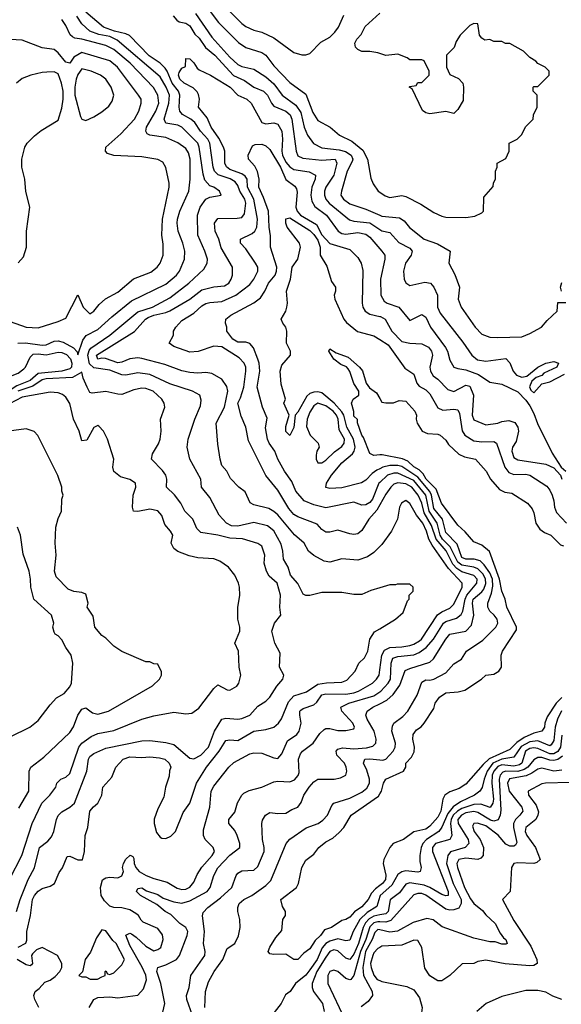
# Model space of a CAD drawing. Header units: inches. Extents: x 2348341 to 2479810, y 460419 to 613669.
# Tile 45 of 256: x 2398198 to 2400907, y 481665 to 486587. Entities that reach past the tile are written whole.
import ezdxf

# ---------------------------------------------------------------- set-up
doc = ezdxf.new("R2010")
doc.units = ezdxf.units.IN
doc.header["$MEASUREMENT"] = 0
doc.layers.add('C3498', color=7, linetype='Continuous')
doc.layers.add('C4408', color=7, linetype='Continuous')

msp = doc.modelspace()

# ---------------------------------------------------------------- linework, layer by layer
at = {"layer": 'C3498', "color": 2}
for points, elevation in [([(2399105.5, 486690), (2399193.3, 486573.3), (2399293.3, 486473.3), (2399330, 486447.7), (2399410, 486423), (2399430, 486410.7), (2399470, 486357.3), (2399550, 486273.4), (2399630, 486214.8), (2399663.8, 486123.8), (2399690, 486082.8), (2399751.3, 486050), (2399798, 486010), (2399859.5, 485979.5), (2399915.3, 485935.3), (2399937.3, 485890), (2399955.3, 485795.3), (2399967.1, 485767.1), (2399990.9, 485730.9), (2400000, 485724.9)], 110), ([(2400000, 483747.6), (2399954.6, 483734.6), (2399910, 483714), (2399870, 483714), (2399810, 483724), (2399710, 483724), (2399650, 483709.3), (2399629.4, 483709.4), (2399616, 483716), (2399589.5, 483769.5), (2399553.2, 483810), (2399542, 483850), (2399517.2, 483890), (2399515.1, 483930), (2399505.9, 483965.9), (2399470, 484032.7), (2399438, 484058), (2399370, 484074), (2399290, 484055.1), (2399258, 484058), (2399233.2, 484070), (2399196, 484110), (2399150, 484199), (2399108, 484250), (2399104, 484290), (2399049, 484390), (2399035.3, 484450), (2399041.2, 484490), (2399054, 484530), (2399074, 484590), (2399103.2, 484656.8), (2399105.6, 484685.6), (2399099, 484710), (2399062, 484730), (2398950, 484767.6), (2398850, 484813.3), (2398790, 484821.6), (2398730, 484809.6), (2398710, 484811.2), (2398650, 484835.4), (2398570, 484847.1), (2398547.2, 484867.2), (2398538.4, 484910), (2398546, 484934), (2398554.7, 484945.3), (2398649.6, 485010), (2398790, 485126.7), (2398862.7, 485150), (2398950, 485197), (2399044.5, 485270), (2399119.1, 485340.9), (2399136, 485370), (2399137, 485390), (2399125.1, 485430), (2399089.6, 485510), (2399087, 485610), (2399100.9, 485650), (2399130, 485690.6), (2399150, 485700.7), (2399206, 485710), (2399198, 485730), (2399168.7, 485750), (2399150, 485757), (2399124.4, 485784.4), (2399115.6, 485815.6), (2399096.9, 485950), (2399089.6, 485970), (2399009.7, 486049.7), (2398990, 486059.7), (2398929.3, 486070), (2398921.6, 486090), (2398944.8, 486170), (2398946.9, 486210), (2398930.9, 486250), (2398901.8, 486301.8), (2398685.8, 486485.8), (2398650, 486503.1), (2398593.9, 486513.9), (2398549.4, 486530), (2398510, 486567), (2398484.2, 486604.2)], 106), ([(2400000, 483954), (2399970, 483924), (2399938.5, 483901.5), (2399890, 483885.2), (2399810, 483891.8), (2399750, 483875.1), (2399721.2, 483881.2), (2399670, 483909.2), (2399642.7, 483930), (2399621.2, 483970), (2399572.9, 484012.9), (2399490, 484112), (2399470, 484129.6), (2399444.4, 484144.4), (2399370, 484162), (2399351.8, 484171.8), (2399326.6, 484226.6), (2399295.3, 484250), (2399253.6, 484293.6), (2399235.3, 484330), (2399210, 484358), (2399200.9, 484390), (2399190, 484466), (2399181.6, 484570), (2399223.6, 484650), (2399239.3, 484730), (2399234.5, 484754.5), (2399209, 484790), (2399158.9, 484818.9), (2399130, 484824.5), (2399090, 484820.7), (2399050, 484822.9), (2399010, 484832), (2398923.9, 484863.9), (2398810, 484893.6), (2398790, 484896.2), (2398750, 484891.8), (2398710, 484874.5), (2398690, 484871.6), (2398627.1, 484892.9), (2398610, 484896), (2398589.4, 484890), (2398582.9, 484910), (2398771.9, 485028.1), (2398828, 485090), (2398841.3, 485098.7), (2398870, 485111.1), (2398930, 485123.7), (2398950, 485132), (2399050, 485190.4), (2399110, 485237), (2399170, 485252.4), (2399222.7, 485257.3), (2399243.7, 485270), (2399256.9, 485290), (2399262.9, 485310), (2399262, 485350), (2399206.5, 485446.5), (2399194, 485490), (2399176.2, 485530), (2399172.3, 485570), (2399190, 485594), (2399285.6, 485594.4), (2399310, 485599.1), (2399322.7, 485617.3), (2399329.7, 485670), (2399324, 485690), (2399299.8, 485730), (2399290, 485758), (2399276.3, 485776.3), (2399251.5, 485791.5), (2399191.9, 485811.9), (2399173.3, 485830), (2399165.4, 485850), (2399149.7, 485970), (2399138.9, 485990), (2399102.4, 486030), (2399073.8, 486073.8), (2399054.5, 486090), (2399013.3, 486113.3), (2398998.7, 486130), (2398995.8, 486150), (2398999.7, 486210), (2398992.4, 486230), (2398961.2, 486270), (2398936.4, 486330), (2398925.3, 486345.3), (2398900.5, 486370), (2398846.1, 486406.1), (2398747.6, 486507.6), (2398730, 486517.4), (2398673.2, 486530), (2398617.6, 486550), (2398530, 486624.7)], 102), ([(2398966.1, 486606.1), (2398984.4, 486584.4), (2398996.7, 486576.7), (2399030, 486570.5), (2399050, 486557.3), (2399074.7, 486514.7), (2399095.3, 486495.3), (2399128.1, 486448.1), (2399174, 486410), (2399268.5, 486308.5), (2399323.4, 486283.4), (2399370.3, 486250.3), (2399417.3, 486230), (2399438.4, 486210), (2399457.1, 486170), (2399470, 486155.5), (2399530, 486130.3), (2399551.2, 486111.2), (2399559.5, 486090), (2399580.5, 485930), (2399590, 485907.3), (2399614.4, 485894.4), (2399710, 485884.9), (2399776, 485890), (2399784.9, 485870), (2399770.3, 485810), (2399730.4, 485750), (2399722.4, 485730), (2399723.1, 485710), (2399730.4, 485690), (2399746.4, 485670), (2399847.6, 485587.6), (2399870, 485580.3), (2399950, 485571.8), (2400000, 485539)], 102), ([(2399078.4, 486618.4), (2399159.9, 486499.9), (2399250, 486399.3), (2399290, 486363.8), (2399310, 486353), (2399370, 486339.3), (2399430, 486302.4), (2399470, 486266), (2399510.5, 486210), (2399579.5, 486159.5), (2399604.2, 486124.2), (2399622, 486050), (2399637.6, 486010), (2399667.6, 485967.6), (2399710, 485947.2), (2399796.5, 485936.5), (2399828.3, 485928.3), (2399856.5, 485910), (2399864.2, 485890), (2399861.2, 485878.8), (2399837, 485830), (2399808, 485730), (2399805.5, 485710), (2399817.3, 485690), (2399850, 485666.7), (2399930, 485640.4), (2400000, 485609.7)], 106), ([(2399247.7, 486630), (2399310, 486567.7), (2399330, 486553.4), (2399370, 486535.5), (2399410, 486524.9), (2399470, 486496.3), (2399570, 486422.8), (2399610, 486411), (2399630, 486411.3), (2399650, 486418), (2399704.5, 486475.5), (2399750, 486500.7), (2399775.3, 486524.7), (2399792.7, 486550), (2399819, 486610)], 114), ([(2400000, 486418.7), (2399990, 486422), (2399950, 486428.7), (2399910, 486428), (2399890, 486438), (2399878, 486450), (2399875.3, 486470), (2399884, 486490), (2399906, 486514), (2399927.2, 486552.8), (2400000, 486620.2)], 110), ([(2398189.4, 484970.6), (2398227.8, 484972.2), (2398310, 484960.9), (2398330, 484962.6), (2398370, 484980.3), (2398390, 484982.8), (2398415.2, 484975.2), (2398466.7, 484946.7), (2398486.6, 484926.6), (2398490, 484912), (2398514.2, 484985.8), (2398531.2, 485008.8), (2398590, 485038.4), (2398658.8, 485101.2), (2398758.2, 485181.8), (2398930, 485265.5), (2398982, 485310), (2398998, 485330), (2399022.7, 485390), (2399023.7, 485430), (2399014.5, 485470), (2398991.8, 485530), (2398986, 485570), (2398987.8, 485590), (2398999.6, 485630), (2399043.7, 485730), (2399051.8, 485790), (2399051.2, 485890), (2399042, 485922), (2399030, 485942.7), (2398990, 485972), (2398930, 485998.7), (2398849.6, 486009.6), (2398836, 486016), (2398829.4, 486029.4), (2398832, 486050), (2398878.9, 486130), (2398893.7, 486170), (2398889.7, 486210), (2398868.3, 486248.3), (2398750.7, 486370.7), (2398670, 486438), (2398630, 486458), (2398510, 486489.7), (2398474.9, 486494.9), (2398461.7, 486501.7), (2398451.6, 486511.6), (2398430, 486558), (2398410, 486588)], 110), ([(2398150, 485079.3), (2398230, 485050.8), (2398290, 485046.8), (2398390, 485078.8), (2398430, 485094.8), (2398490, 485212), (2398516.3, 485150), (2398550, 485117.3), (2398570, 485130.8), (2398595.6, 485164.4), (2398627.5, 485192.5), (2398690, 485224.9), (2398768.1, 485291.9), (2398854.5, 485325.5), (2398885.2, 485350), (2398901.2, 485370), (2398916, 485410), (2398915.5, 485464.5), (2398909.3, 485510), (2398912, 485590), (2398946, 485750), (2398946, 485770), (2398930, 485848), (2398914.8, 485874.8), (2398890, 485889), (2398810, 485901.2), (2398669.1, 485909.1), (2398638, 485918), (2398628, 485930), (2398628.7, 485950), (2398703.9, 486016.1), (2398772.3, 486090), (2398795.1, 486130), (2398806, 486170), (2398805.2, 486190), (2398792.7, 486210), (2398687.3, 486350), (2398650, 486381.6), (2398510, 486422.9), (2398470, 486399.5), (2398450, 486369.2), (2398430, 486375.1), (2398390, 486422), (2398370, 486438), (2398310, 486446), (2398210, 486485.2), (2398150, 486489)], 114), ([(2400000, 484162.6), (2399984.7, 484135.3), (2399945.5, 484090), (2399910, 484033.2), (2399890, 484017.2), (2399870, 484014), (2399850, 484017.2), (2399790, 484036), (2399750, 484026), (2399730, 484026), (2399710, 484039), (2399685.6, 484065.6), (2399590, 484101.6), (2399570, 484114), (2399544.1, 484144.1), (2399490, 484235.3), (2399430, 484308.7), (2399342.9, 484482.9), (2399329.3, 484550), (2399306, 484606), (2399289.7, 484669.6), (2399303.3, 484696.7), (2399319.7, 484750), (2399329.6, 484830), (2399329.6, 484850), (2399321.6, 484870), (2399296.3, 484896.3), (2399210, 484951.3), (2399170, 484955.6), (2399091.9, 484928.1), (2399050, 484925.6), (2398970, 484954), (2398946, 484970), (2398968, 485010), (2398968, 485030), (2398979, 485050), (2399010, 485084), (2399070, 485120.5), (2399110, 485156.4), (2399130, 485168.4), (2399150, 485174.4), (2399210, 485179.3), (2399279.3, 485210), (2399350, 485264), (2399370, 485290.8), (2399389.5, 485330), (2399389.4, 485350), (2399378, 485370), (2399330, 485441.2), (2399302, 485470), (2399302, 485490), (2399361.7, 485518.3), (2399374.5, 485530), (2399384.2, 485550), (2399388.2, 485590), (2399369.8, 485690), (2399337.6, 485750), (2399335.4, 485790), (2399325.5, 485805.5), (2399310, 485816.4), (2399250, 485839.1), (2399232.3, 485852.2), (2399225.1, 485870), (2399224.7, 485930), (2399218, 485950), (2399195.1, 485995), (2399156.2, 486050), (2399136.6, 486096.6), (2399093.2, 486150), (2399097.2, 486190), (2399093.2, 486213.2), (2399086, 486226), (2399066.3, 486246.3), (2399021.2, 486270), (2398999.5, 486290), (2398992.7, 486310), (2398996, 486324), (2399010, 486344.7), (2399027.3, 486352.7), (2399030, 486394), (2399050, 486392), (2399070, 486372), (2399085.4, 486345.4), (2399096.9, 486336.9), (2399152, 486310), (2399230, 486263), (2399250.6, 486250), (2399290, 486210.6), (2399334, 486190), (2399355.5, 486170), (2399410, 486073.4), (2399430, 486066.4), (2399470, 486072.2), (2399490, 486064.9), (2399510.3, 486030), (2399513.1, 485990), (2399508.9, 485930), (2399512.7, 485910), (2399530, 485875.8), (2399550, 485852), (2399570, 485838), (2399646.1, 485826.1), (2399677.3, 485810), (2399676.4, 485790), (2399660.3, 485750), (2399654, 485710), (2399659.9, 485679.9), (2399674.3, 485654.3), (2399733, 485610), (2399790.7, 485530), (2399810, 485518.4), (2399830, 485515.3), (2399890, 485523.7), (2399930, 485515.8), (2399950, 485500.5), (2400000, 485442.4)], 98), ([(2398190, 485372), (2398218, 485402), (2398233.2, 485450), (2398232.7, 485530), (2398249, 485650), (2398229.3, 485729.3), (2398224, 485790), (2398209.3, 485849.3), (2398209, 485890), (2398224, 485950), (2398235.3, 485970), (2398272.5, 486007.5), (2398306.3, 486033.7), (2398390, 486084.7), (2398410, 486144.7), (2398415.4, 486190), (2398415.4, 486230), (2398408, 486270), (2398390, 486316), (2398370, 486326), (2398334.4, 486325.6), (2398310, 486324), (2398254, 486310), (2398210, 486294), (2398182, 486270)], 118), ([(2400000, 484274.4), (2399995.3, 484270), (2399962.6, 484190), (2399950, 484173.6), (2399930, 484162.4), (2399910, 484160.7), (2399870, 484176.2), (2399730, 484147.3), (2399670, 484161.6), (2399622, 484182), (2399579.6, 484230), (2399559.2, 484279.2), (2399522.9, 484330), (2399489.5, 484390), (2399475.1, 484430), (2399446, 484470), (2399438, 484490), (2399427.8, 484547.8), (2399435.9, 484595.9), (2399413.6, 484650), (2399385.6, 484750), (2399399.6, 484830), (2399396.2, 484870), (2399389.6, 484890), (2399367.8, 484947.8), (2399350, 484969.3), (2399330, 484975.1), (2399290, 484975.1), (2399263.7, 484990), (2399235.3, 485030), (2399235.3, 485050), (2399228, 485070), (2399228.7, 485090), (2399255.3, 485110), (2399370, 485172.7), (2399402.6, 485197.4), (2399425.1, 485230), (2399442.9, 485270), (2399476.2, 485310), (2399483.6, 485330), (2399485.1, 485350), (2399452.7, 485450), (2399453.6, 485506.4), (2399446.6, 485550), (2399443, 485630), (2399418.5, 485698.5), (2399394, 485750), (2399396.3, 485790), (2399388.2, 485828.2), (2399375.3, 485855.3), (2399342.7, 485890), (2399342, 485910), (2399362.7, 485957.3), (2399376.2, 485963.8), (2399410, 485964.4), (2399430, 485956.3), (2399450, 485939.1), (2399502.4, 485850), (2399529, 485789), (2399574.6, 485754.6), (2399582.5, 485742.5), (2399585.5, 485725.5), (2399580.3, 485650), (2399585.7, 485630), (2399602.4, 485610), (2399682.9, 485562.9), (2399710, 485512.2), (2399750, 485468), (2399850, 485439.1), (2399890, 485398), (2399906, 485370), (2399914, 485334), (2399910.6, 485170), (2399914, 485150), (2399926.8, 485130), (2399950, 485115.5), (2400000, 485103.8)], 94), ([(2400000, 484342.5), (2399985.3, 484334.7), (2399961.6, 484318.4), (2399930, 484285.2), (2399908.2, 484271.8), (2399810, 484247.3), (2399750, 484243.7), (2399729.4, 484249.4), (2399732.7, 484270), (2399758.7, 484310), (2399810, 484372.4), (2399862.4, 484417.6), (2399871.1, 484430), (2399875.6, 484450), (2399868, 484490), (2399834.6, 484550), (2399819.1, 484610), (2399810, 484626.9), (2399771.1, 484671.1), (2399710, 484721.5), (2399690, 484726.2), (2399670, 484724.7), (2399650, 484718), (2399634.5, 484705.5), (2399590, 484626), (2399576.3, 484610), (2399570, 484548.7), (2399550, 484508.7), (2399530, 484528), (2399530, 484554), (2399546, 484610), (2399519, 484670), (2399528.7, 484690), (2399505.8, 484765.8), (2399500.9, 484830), (2399510, 484861), (2399552.7, 484910), (2399552.7, 484930), (2399533.2, 484970), (2399535.3, 485030), (2399529, 485050), (2399514, 485070), (2399506, 485090), (2399529.1, 485130.9), (2399534, 485150), (2399537.2, 485170), (2399532.7, 485230), (2399552.7, 485290), (2399562, 485350), (2399589.2, 485390), (2399602.7, 485450), (2399597.2, 485470), (2399537, 485550), (2399529.7, 485569.6), (2399530, 485592), (2399550, 485597.1), (2399650, 485532.9), (2399670, 485514), (2399690, 485484.4), (2399701.7, 485450), (2399701.6, 485410), (2399734.4, 485354.4), (2399758.8, 485278.8), (2399778, 485250), (2399778, 485230), (2399771, 485210), (2399774.8, 485190), (2399819.1, 485090), (2399833.5, 485073.5), (2399888.5, 485028.5), (2399970, 485007.7), (2400000, 484988.7)], 90), ([(2400000, 484411.3), (2399969.3, 484409.3), (2399950, 484418), (2399918.3, 484498.3), (2399909.4, 484510.6), (2399888.4, 484571.6), (2399888.4, 484588.4), (2399870, 484606), (2399869.3, 484629.3), (2399858, 484670), (2399866, 484690), (2399895.3, 484710), (2399894, 484730), (2399869.4, 484769.4), (2399850, 484828), (2399841.5, 484841.5), (2399832.3, 484852.3), (2399804.1, 484864.1), (2399769.2, 484890), (2399745.2, 484930), (2399750, 484942), (2399782, 484922), (2399841.1, 484901.1), (2399898.8, 484850), (2399912.5, 484832.5), (2399930.8, 484770), (2399947.3, 484747.3), (2399982.8, 484722.8), (2400000, 484693.2)], 86), ([(2398181.7, 482130), (2398200.4, 482190), (2398240.5, 482290), (2398272.8, 482347.2), (2398298, 482450), (2398339.3, 482480.7), (2398357.3, 482502.7), (2398369.6, 482530), (2398382.4, 482590), (2398391.3, 482608.7), (2398410, 482627.3), (2398449.5, 482650.5), (2398472.7, 482670), (2398533.6, 482830), (2398542, 482890), (2398550, 482904.9), (2398570, 482918.7), (2398630, 482946), (2398810, 482982.4), (2398850, 482983.8), (2398930, 482974.8), (2398970, 482964), (2399050, 482896.3), (2399070, 482893), (2399103.7, 482910), (2399142.9, 482950), (2399173, 483030), (2399210, 483090.6), (2399230, 483096.3), (2399290, 483090.7), (2399310, 483094), (2399350, 483110.7), (2399390, 483156), (2399430, 483181), (2399450, 483201), (2399484.8, 483255.2), (2399514, 483290), (2399519, 483310), (2399497.2, 483350), (2399500.4, 483420.4), (2399475.3, 483470), (2399459, 483530), (2399473.2, 483570), (2399504, 483610), (2399499.3, 483650), (2399502.7, 483710), (2399486, 483770), (2399446, 483806), (2399432.3, 483830), (2399421.2, 483870), (2399424, 483910), (2399410, 483955.3), (2399389.1, 483969.1), (2399313, 483993), (2399250, 483994.7), (2399190, 484011.3), (2399103.6, 484023.6), (2399083.6, 484043.6), (2399065.2, 484090), (2399024, 484130), (2399005.1, 484170), (2398972, 484212), (2398933.2, 484250), (2398935.1, 484290), (2398929.3, 484310), (2398913.4, 484333.4), (2398857.2, 484390), (2398862.5, 484417.5), (2398893.4, 484466.6), (2398900.9, 484490), (2398906, 484530), (2398902.7, 484590), (2398924, 484650), (2398921.2, 484670), (2398909.2, 484690), (2398865.2, 484730), (2398830, 484744.5), (2398810, 484745.1), (2398770, 484736.2), (2398710, 484714.5), (2398690, 484715.1), (2398630, 484729.4), (2398560.9, 484720.9), (2398550, 484724), (2398535.1, 484750), (2398515.9, 484795.9), (2398510, 484826), (2398461.7, 484798.3), (2398330, 484791.6), (2398310, 484786.2), (2398263.9, 484756.1), (2398189.6, 484730.4)], 110), ([(2398147, 482290), (2398209.4, 482410), (2398261.2, 482570), (2398309.3, 482670), (2398349.5, 482710.5), (2398379, 482750), (2398384, 482770), (2398404, 482790), (2398430, 482800.7), (2398450, 482818.8), (2398494.5, 482950), (2398510, 482970.8), (2398555.8, 483004.2), (2398590, 483018.4), (2398670, 483034), (2398810, 483090.5), (2398870, 483107.7), (2398970, 483124.9), (2399030, 483117.3), (2399058.6, 483121.4), (2399094.8, 483145.2), (2399170, 483244.7), (2399190, 483262), (2399236.9, 483236.9), (2399250, 483236), (2399284.7, 483255.3), (2399295.3, 483270), (2399304, 483310), (2399296, 483350), (2399293.2, 483430), (2399274, 483470), (2399299.3, 483530), (2399299.3, 483550), (2399289, 483590), (2399289.1, 483649.1), (2399299, 483710), (2399297.2, 483750), (2399293.2, 483770), (2399274, 483810), (2399242, 483850), (2399200.2, 483880.2), (2399170, 483892.7), (2399090, 483898), (2399046.8, 483906.8), (2398990, 483929.2), (2398970, 483944), (2398955.3, 483970), (2398964, 484010), (2398953.2, 484030), (2398923.7, 484063.7), (2398910, 484108.7), (2398890, 484132.7), (2398850, 484140.9), (2398790, 484129), (2398768, 484130), (2398762, 484150), (2398765.2, 484210), (2398779, 484250), (2398778, 484270), (2398749.1, 484289.1), (2398702, 484302), (2398669.1, 484329.1), (2398664, 484350), (2398668.7, 484390), (2398638, 484490), (2398618, 484530), (2398594.6, 484554.6), (2398590, 484558), (2398570, 484548), (2398534.4, 484485.6), (2398510, 484482), (2398495.1, 484530), (2398467.3, 484590), (2398450, 484669), (2398430, 484701.2), (2398413.1, 484713.1), (2398390, 484722), (2398350, 484725.1), (2398210, 484700.5), (2398116.4, 484650)], 114), ([(2398194.5, 482645.5), (2398243.7, 482730), (2398245.2, 482830), (2398254, 482850), (2398318.9, 482901.1), (2398450, 483024), (2398468.3, 483051.7), (2398489.8, 483110.2), (2398510, 483141), (2398530, 483146.8), (2398562.8, 483122.8), (2398590, 483116.3), (2398642, 483130), (2398863.1, 483256.9), (2398898, 483290), (2398908, 483310), (2398907.3, 483327.3), (2398890, 483366), (2398870, 483368), (2398850, 483378), (2398830, 483378), (2398710, 483428.7), (2398670, 483455.3), (2398630, 483495.3), (2398610, 483508.7), (2398574, 483550), (2398565.2, 483605.2), (2398535.3, 483650), (2398541.2, 483670), (2398530, 483715.3), (2398510, 483724), (2398470, 483728.7), (2398440.2, 483740.2), (2398381.5, 483801.5), (2398373.2, 483830), (2398380.9, 483910), (2398376, 483970), (2398379, 484050), (2398390, 484094), (2398408, 484130), (2398408.7, 484190), (2398415.3, 484210), (2398408.7, 484230), (2398408.7, 484250), (2398388.9, 484308.9), (2398288.9, 484508.9), (2398270, 484528), (2398230, 484542), (2398144.7, 484530)], 118), ([(2398150, 483002), (2398248.9, 483051.1), (2398290, 483084.7), (2398350, 483162), (2398383.1, 483196.9), (2398420.4, 483219.6), (2398450, 483252), (2398457.2, 483270), (2398464, 483370), (2398455.3, 483410), (2398429.1, 483449.1), (2398410, 483488), (2398390, 483508), (2398375.3, 483515.3), (2398370, 483526), (2398364, 483550), (2398369, 483571), (2398357.2, 483610), (2398268.7, 483690), (2398254, 483750), (2398253.2, 483790), (2398245.2, 483830), (2398215.5, 483915.5), (2398202, 484010), (2398188, 484050)], 122), ([(2398190, 481950.8), (2398229, 481971), (2398234, 481986), (2398234, 482030), (2398253.2, 482110), (2398262.9, 482190), (2398272.7, 482210), (2398290, 482230.7), (2398310, 482244), (2398350, 482256), (2398373.2, 482270), (2398395.5, 482324.5), (2398412, 482348), (2398436.4, 482403.6), (2398450, 482406), (2398490, 482387.7), (2398511.8, 482388.2), (2398522, 482430), (2398526, 482510), (2398538.4, 482550), (2398549.6, 482630.4), (2398566.8, 482653.2), (2398589.3, 482670.7), (2398609, 482710), (2398614, 482750), (2398658.6, 482801.4), (2398679, 482850), (2398715.3, 482890), (2398750, 482902), (2398810, 482899.1), (2398850, 482903), (2398897.3, 482897.3), (2398924.7, 482890), (2398946.8, 482870), (2398954, 482850), (2398947.7, 482832.3), (2398946.4, 482806.4), (2398928.4, 482751.6), (2398919, 482701), (2398890, 482642), (2398871.1, 482591.1), (2398870.8, 482570), (2398883.4, 482523.4), (2398901.4, 482501.4), (2398910, 482496), (2398930, 482494.8), (2398954, 482506), (2398977.2, 482530), (2399015.5, 482624.5), (2399049.4, 482670), (2399082, 482770), (2399133.3, 482850), (2399196.9, 482930), (2399230, 482984), (2399250, 482988), (2399290, 482984.4), (2399370, 483030.4), (2399430, 483039.1), (2399470, 483050.8), (2399492.7, 483070), (2399507.6, 483092.4), (2399542.8, 483177.2), (2399570, 483206.7), (2399632.6, 483227.4), (2399690, 483266), (2399732.4, 483272.4), (2399810, 483275.5), (2399834.2, 483285.8), (2399877.2, 483330), (2399894, 483370), (2399922.5, 483397.5), (2399939.3, 483430), (2399949.2, 483490), (2399973.2, 483526.8), (2400000, 483543)], 106), ([(2398545.2, 481650), (2398569.3, 481690), (2398590, 481699.5), (2398650, 481702), (2398690, 481698.4), (2398789.4, 481710.6), (2398817.6, 481742.4), (2398832.9, 481787.1), (2398829.4, 481810.6), (2398811.6, 481851.6), (2398750, 481959.3), (2398730, 482011.3), (2398750, 482020.7), (2398758, 482018), (2398781.6, 482001.6), (2398830, 481955.5), (2398870, 481933.4), (2398890, 481938.8), (2398904, 481950), (2398916, 481990), (2398911.9, 482011.9), (2398890, 482044), (2398816.5, 482076.5), (2398806, 482086), (2398793.2, 482110), (2398780.1, 482120.1), (2398750, 482137), (2398710, 482147), (2398670, 482149), (2398650, 482156), (2398622.9, 482182.9), (2398606.6, 482210), (2398602.6, 482250), (2398612.5, 482287.5), (2398630, 482298), (2398650, 482301), (2398690, 482297.3), (2398710, 482306.8), (2398717.2, 482330), (2398713.2, 482350), (2398717.2, 482370), (2398730, 482391), (2398751, 482411), (2398764.7, 482404.7), (2398770, 482394), (2398770.7, 482370), (2398778.8, 482350), (2398796, 482330), (2398831, 482310), (2398870, 482293.4), (2398936.7, 482276.7), (2398986.6, 482246.6), (2399010, 482239.1), (2399030, 482240.5), (2399050, 482250.8), (2399070, 482276), (2399086.3, 482313.7), (2399109.7, 482350.4), (2399161.2, 482410), (2399172.7, 482430), (2399166, 482450), (2399126.6, 482490), (2399118.4, 482510), (2399117.5, 482537.5), (2399149.6, 482650.4), (2399156, 482730), (2399170, 482756), (2399244, 482850), (2399270, 482874.8), (2399350, 482917.3), (2399370, 482922.8), (2399410, 482920.7), (2399470, 482897.3), (2399490, 482894.8), (2399510, 482918), (2399537.6, 482982.4), (2399585.4, 483014.6), (2399597, 483030), (2399605.6, 483070), (2399599.5, 483110), (2399599.3, 483130), (2399604.2, 483135.8), (2399616.2, 483143.8), (2399670, 483161.6), (2399684.8, 483175.3), (2399710, 483212.4), (2399730, 483218), (2399830, 483215.3), (2399870, 483222.8), (2399892.3, 483230), (2399962.7, 483270), (2399983.7, 483290), (2399996.2, 483310), (2400000, 483337.9)], 102), ([(2398914, 481626), (2398923.6, 481670), (2398903.6, 481770), (2398885.1, 481830), (2398889.2, 481850), (2398930, 481862.4), (2398982, 481890), (2398998.4, 481910), (2399036.2, 482010), (2399039.5, 482030), (2399029.3, 482050), (2398999.3, 482070), (2398954.2, 482114.2), (2398926, 482130), (2398884.7, 482164.7), (2398802.7, 482210), (2398782.7, 482230), (2398790, 482244.7), (2398810, 482247.3), (2398833.4, 482233.4), (2398890, 482214), (2398916.5, 482196.5), (2398970, 482177), (2399010, 482170.3), (2399050, 482182.3), (2399135.6, 482230), (2399151.6, 482250), (2399169.6, 482310), (2399190, 482348), (2399250, 482410.6), (2399299, 482450), (2399299.3, 482470), (2399286, 482510), (2399273.8, 482533.8), (2399245.2, 482570), (2399244, 482590), (2399273.8, 482626.2), (2399287.3, 482672.7), (2399309, 482710), (2399318.9, 482721.1), (2399345.4, 482734.6), (2399410, 482751), (2399470, 482777.3), (2399490, 482780.5), (2399550, 482777.1), (2399572.4, 482787.6), (2399591.1, 482808.9), (2399595.8, 482824.2), (2399593.6, 482890), (2399603, 482917), (2399613.2, 482930), (2399666, 482970), (2399700.1, 483019.9), (2399720.5, 483039.5), (2399730, 483044.9), (2399750, 483044.9), (2399790, 483034), (2399830, 483034), (2399870, 483042), (2399873.2, 483050), (2399865.2, 483070), (2399809, 483130), (2399804, 483150), (2399844, 483170), (2399970, 483208), (2400000, 483227)], 98), ([(2399062, 481610), (2399034.5, 481690), (2399032.7, 481710), (2399046.6, 481750), (2399055.1, 481810), (2399123.7, 481910), (2399126, 481930), (2399118, 481970), (2399122.9, 482030), (2399112.7, 482107.3), (2399116, 482124), (2399139, 482150), (2399202.3, 482197.7), (2399259.3, 482250), (2399281.2, 482310), (2399290, 482321), (2399310, 482333), (2399370, 482336.3), (2399390, 482354.8), (2399422, 482430), (2399422, 482450), (2399412.3, 482490), (2399409.2, 482570), (2399413.6, 482586.4), (2399428.7, 482610), (2399450, 482624.7), (2399490, 482618.8), (2399530, 482621), (2399560.2, 482639.8), (2399590, 482651.3), (2399606.3, 482673.7), (2399619.3, 482710), (2399646.6, 482750), (2399670, 482777.3), (2399690, 482790.8), (2399770.7, 482790.7), (2399802.5, 482797.5), (2399829.4, 482810.6), (2399835.1, 482830), (2399832, 482850), (2399822.7, 482870), (2399785.2, 482910), (2399781.2, 482930), (2399790, 482941), (2399812.5, 482947.5), (2399870, 482942.3), (2399933.3, 482946.7), (2399964.8, 482955.2), (2399979.3, 482970), (2399980.9, 482990), (2399971.8, 483030), (2399936.2, 483090), (2399929.5, 483110), (2399937.2, 483130), (2399964, 483150), (2400000, 483167.8)], 94), ([(2399124.7, 481650), (2399127.6, 481730), (2399142.3, 481777.7), (2399171.8, 481830), (2399215.1, 481890), (2399236.5, 481943.5), (2399275.3, 481970), (2399292.5, 482007.5), (2399301.2, 482050), (2399299, 482090), (2399289.2, 482130), (2399289.3, 482150), (2399296, 482170), (2399319, 482190), (2399359, 482210), (2399430, 482259.1), (2399455.3, 482284.7), (2399531.6, 482468.4), (2399550, 482490.8), (2399631.7, 482548.3), (2399691.2, 482568.8), (2399714.5, 482585.5), (2399738, 482610), (2399760.1, 482659.9), (2399769.4, 482670.6), (2399850, 482696.3), (2399910, 482726.4), (2399934.8, 482745.3), (2399947.3, 482770), (2399947.6, 482790), (2399935.1, 482835.1), (2399918, 482870), (2399925.2, 482890), (2399950, 482893.1), (2400000, 482887.2)], 90), ([(2400000, 482259.5), (2399977.6, 482242.4), (2399958.6, 482221.4), (2399941.3, 482190), (2399910, 482152), (2399872.7, 482127.2), (2399850, 482101.2), (2399830, 482089.2), (2399810, 482084), (2399758, 482050), (2399723, 482037), (2399702.8, 482010), (2399675.6, 481984.4), (2399650, 481942), (2399619.6, 481920.4), (2399590, 481889.2), (2399570, 481889.2), (2399530, 481915.3), (2399470, 481914), (2399450, 481918), (2399442, 481930), (2399449.3, 481950.7), (2399480.2, 481999.8), (2399510, 482034), (2399515.3, 482090), (2399528, 482110), (2399528, 482130), (2399513.6, 482153.6), (2399505.2, 482190), (2399582.7, 482250), (2399592.7, 482270), (2399609.4, 482350), (2399630, 482386), (2399670, 482416), (2399694, 482450), (2399730, 482477.3), (2399764.1, 482495.9), (2399795.9, 482524.1), (2399819.3, 482550), (2399856, 482610), (2399993.4, 482706.6), (2400000, 482717.5)], 86), ([(2400000, 482203.5), (2399985.1, 482154.9), (2399935.6, 482124.4), (2399899.7, 482090), (2399866, 482030), (2399850, 481986), (2399830, 481982), (2399790, 481992.4), (2399750, 481980.9), (2399730, 481968.5), (2399711.6, 481948.4), (2399687.1, 481890), (2399650, 481836.9), (2399630, 481811.5), (2399578, 481770), (2399550.5, 481729.5), (2399527.5, 481712.5), (2399506.8, 481670), (2399459.1, 481610)], 90), ([(2400000, 482111.9), (2399970, 482106.3), (2399946.9, 482093.1), (2399927.8, 482072.2), (2399915.6, 482050), (2399893.6, 481970), (2399870, 481915.6), (2399850.2, 481889.8), (2399830, 481895.6), (2399790, 481933), (2399770, 481938), (2399750, 481929.6), (2399730, 481901.6), (2399685.4, 481830), (2399661.3, 481770), (2399660.5, 481750), (2399668.2, 481730), (2399712.4, 481670), (2399722, 481630)], 94), ([(2400000, 482077.4), (2399990, 482077.8), (2399970, 482072.3), (2399950, 482052.1), (2399930.1, 481990), (2399902.5, 481930), (2399870, 481809), (2399854.8, 481790), (2399850, 481787), (2399830, 481795.1), (2399790, 481829.3), (2399770, 481836), (2399750, 481829), (2399739.1, 481810), (2399739.3, 481770), (2399824.9, 481590)], 98), ([(2400000, 482037.4), (2399990, 482039.7), (2399975.3, 482024.7), (2399962, 481990), (2399928.1, 481930), (2399914.3, 481850), (2399918.5, 481810), (2399962, 481730), (2399962.8, 481710), (2399941.1, 481678.9), (2399907, 481653)], 102), ([(2398294, 481650), (2398274, 481690), (2398269, 481710), (2398275.3, 481730), (2398296, 481744), (2398324.7, 481775.3), (2398350, 481786), (2398375.6, 481804.4), (2398399.3, 481830), (2398409.3, 481850), (2398409.2, 481870), (2398388, 481910), (2398310, 481948.7), (2398282, 481938), (2398262, 481918), (2398258, 481910), (2398262, 481870), (2398258, 481862), (2398250, 481858), (2398230, 481862), (2398185.2, 481890)], 106), ([(2400000, 481949.7), (2399990, 481943.7), (2399970, 481922.7), (2399964.2, 481910), (2399953.7, 481870), (2399955.8, 481850), (2399970, 481810.8), (2399986, 481790), (2400000, 481783.8)], 106)]:
    msp.add_lwpolyline(points, dxfattribs=dict(at, elevation=elevation))
for points, elevation in [([(2398510, 486340.9), (2398490, 486313.2), (2398481.5, 486290), (2398473.8, 486250), (2398473.8, 486210), (2398503.1, 486103.1), (2398510, 486090.8), (2398530, 486084), (2398570, 486101), (2398610, 486126), (2398644.7, 486155.3), (2398660.2, 486179.8), (2398669, 486210), (2398656, 486250), (2398629, 486290), (2398602, 486310), (2398555.3, 486330)], 118), ([(2398130, 484728.1), (2398113, 484733), (2398105.7, 484750), (2398117.2, 484782.8), (2398130, 484797), (2398190, 484820.9), (2398218.6, 484841.4), (2398227.6, 484850), (2398250, 484900.7), (2398265.5, 484914.5), (2398290, 484917.3), (2398330, 484912.4), (2398390, 484925.7), (2398410, 484923.6), (2398432.9, 484912.9), (2398451.9, 484891.9), (2398459.4, 484870), (2398457.2, 484850), (2398450, 484842), (2398410, 484829.8), (2398290, 484819.2), (2398250, 484784.1), (2398183.3, 484756.7), (2398150, 484735.3)], 106), ([(2399690, 484669.6), (2399670, 484657), (2399650, 484626), (2399635.8, 484590), (2399633, 484553), (2399650.5, 484510.5), (2399691, 484470), (2399696, 484450), (2399684.7, 484430), (2399681, 484410), (2399681, 484390), (2399690, 484372), (2399710, 484371.3), (2399730, 484386), (2399773.1, 484426.9), (2399810, 484454), (2399822, 484470), (2399823.6, 484490), (2399796.6, 484536.6), (2399790.7, 484590), (2399783.1, 484610), (2399766.3, 484630), (2399730, 484656.9)], 94), ([(2398610, 482038), (2398582, 481998), (2398553.2, 481926.8), (2398526, 481890), (2398512, 481828), (2398494, 481810), (2398510, 481802), (2398530, 481802), (2398551.6, 481791.6), (2398588.4, 481791.6), (2398610, 481802), (2398626, 481810), (2398626, 481830), (2398630, 481832), (2398638, 481818), (2398650, 481814), (2398670, 481822), (2398710, 481862), (2398722, 481890), (2398680.9, 481970), (2398664.9, 481984.9), (2398630, 482033.2)], 106)]:
    msp.add_lwpolyline(points, close=True, dxfattribs=dict(at, elevation=elevation))
at = {"layer": 'C4408', "color": 2}
for points, elevation in [([(2400000, 485724.9), (2400027.1, 485707.1), (2400050, 485698.8), (2400110, 485707.7), (2400130, 485703), (2400205.1, 485665.1), (2400270, 485622.8), (2400310, 485606), (2400330, 485601), (2400430, 485598), (2400474.6, 485605.4), (2400510, 485622), (2400518, 485630), (2400520.4, 485699.6), (2400567.3, 485752.7), (2400568.4, 485771.6), (2400578, 485790), (2400578, 485830), (2400586, 485850), (2400586, 485870), (2400630, 485894), (2400646, 485930), (2400646, 485970), (2400686, 485990), (2400710, 486014), (2400728.9, 486051.1), (2400766, 486090), (2400768.4, 486111.6), (2400786, 486150), (2400786, 486210), (2400766, 486230), (2400766, 486250), (2400770, 486254), (2400790, 486254), (2400806, 486270), (2400846, 486310), (2400846, 486330), (2400826, 486350), (2400790, 486368), (2400780.4, 486380.4), (2400750, 486398), (2400718, 486430), (2400650, 486468), (2400628.9, 486468.9), (2400610, 486478), (2400570, 486478), (2400550, 486488), (2400525.2, 486485.2), (2400510, 486495.3), (2400499, 486510), (2400490, 486566), (2400470, 486568.7), (2400450, 486559), (2400402, 486510), (2400381, 486479), (2400370.9, 486449.1), (2400334, 486410), (2400334, 486350), (2400350, 486314), (2400393.7, 486293.7), (2400414.8, 486270), (2400418.8, 486250), (2400416.3, 486183.7), (2400390, 486138), (2400370, 486118), (2400330, 486129.2), (2400250, 486117.2), (2400230, 486122), (2400213.6, 486133.6), (2400162, 486242), (2400146, 486250), (2400150, 486254), (2400182, 486258), (2400190, 486274), (2400210, 486274), (2400246, 486310), (2400246, 486330), (2400222, 486382), (2400210, 486386), (2400150, 486386), (2400136.4, 486396.4), (2400090, 486415.3), (2400030, 486408.7), (2400000, 486418.7)], 110), ([(2400000, 485609.7), (2400010, 485605.3), (2400097.3, 485597.3), (2400122, 485582), (2400148.3, 485548.3), (2400221, 485490), (2400287.5, 485467.5), (2400351.3, 485430), (2400344.7, 485370), (2400374.4, 485314.4), (2400398, 485250), (2400391.3, 485190), (2400407.3, 485150), (2400476, 485050), (2400510, 485016), (2400550, 485001), (2400590, 484998.8), (2400710, 485002.8), (2400750, 485018), (2400809.1, 485050.9), (2400836.4, 485083.6), (2400886, 485130), (2400890, 485174), (2400930, 485174)], 106), ([(2400000, 485539), (2400010, 485532.4), (2400050, 485523), (2400094.3, 485474.3), (2400150, 485446), (2400160.7, 485430), (2400156.3, 485410), (2400127.7, 485370), (2400117.3, 485330), (2400121, 485290), (2400130, 485272), (2400150, 485258), (2400224.1, 485275.9), (2400254, 485270), (2400270, 485250.8), (2400288, 485210), (2400288.7, 485150), (2400300.9, 485120.9), (2400414.7, 484974.7), (2400459.1, 484910), (2400487.6, 484887.6), (2400530, 484880.4), (2400630, 484894), (2400650, 484871.3), (2400667.3, 484830), (2400682.8, 484810), (2400710, 484800.5), (2400735.1, 484804.9), (2400789.4, 484850.6), (2400829.3, 484870.7), (2400870, 484878), (2400894, 484870), (2400884.7, 484850), (2400819.8, 484820.2), (2400810.5, 484809.5), (2400782, 484798), (2400759.8, 484780.2), (2400748.7, 484751.3), (2400755.2, 484735.2), (2400770, 484722), (2400810, 484767.7), (2400850, 484777.1), (2400923.9, 484816.1)], 102), ([(2400000, 485442.4), (2400010.4, 485430.4), (2400024, 485410), (2400025.5, 485390), (2400003.8, 485290), (2400005.5, 485210), (2400020.9, 485180.9), (2400036, 485170), (2400094, 485150), (2400150, 485082.8), (2400210, 485114), (2400230, 485101), (2400252.4, 485050), (2400327.9, 484947.9), (2400337.6, 484930), (2400350, 484884.7), (2400370.5, 484850.5), (2400390, 484843), (2400430, 484837.6), (2400493.9, 484813.9), (2400550, 484774.8), (2400610, 484766), (2400690, 484726.8), (2400730, 484686), (2400750, 484656.4), (2400770, 484619.1), (2400788.3, 484568.3), (2400861.2, 484421.2), (2400906, 484350), (2400930, 484331)], 98), ([(2400908.7, 485230), (2400904, 485250), (2400910, 485274)], 106), ([(2400000, 485103.8), (2400003.1, 485103.1), (2400026.8, 485090), (2400059.3, 485030), (2400110, 484979.3), (2400150, 484970.5), (2400210, 484967.3), (2400242.8, 484950), (2400258, 484930), (2400263.8, 484910), (2400250.4, 484850), (2400253, 484830), (2400267.3, 484807.3), (2400290, 484790.6), (2400339.5, 484739.5), (2400370, 484728), (2400430, 484760.5), (2400450, 484755.5), (2400468.7, 484710), (2400462.4, 484610), (2400470, 484586.8), (2400530, 484562.8), (2400590, 484570.7), (2400610, 484579.1), (2400644.5, 484584.5), (2400674.4, 484574.4), (2400690.8, 484550), (2400694, 484530), (2400681.1, 484478.9), (2400663.8, 484450), (2400660.4, 484430), (2400670, 484399.1), (2400690, 484386.7), (2400830, 484366), (2400870, 484347.6), (2400903.2, 484310), (2400910.3, 484290)], 94), ([(2400000, 484988.7), (2400042, 484962), (2400125.5, 484845.5), (2400170, 484816), (2400184.9, 484770), (2400195.8, 484755.8), (2400230, 484737.1), (2400250, 484716.3), (2400290, 484646.8), (2400315.5, 484635.5), (2400370, 484640.5), (2400390, 484637.3), (2400398.7, 484618.7), (2400411.9, 484531.9), (2400424.9, 484510), (2400470, 484482.6), (2400510, 484476.9), (2400570, 484479.1), (2400582.8, 484470), (2400624.9, 484350), (2400644.2, 484324.2), (2400670, 484314), (2400730, 484315.5), (2400750, 484310.5), (2400834.9, 484254.9), (2400850, 484236), (2400861.6, 484210), (2400870, 484182), (2400873, 484150), (2400884.1, 484124.1), (2400934, 484070)], 90), ([(2400000, 484693.2), (2400010, 484676), (2400030, 484671.3), (2400068.4, 484671.6), (2400096.4, 484683.6), (2400130, 484681), (2400174.8, 484630), (2400182.8, 484610), (2400181, 484590), (2400186, 484570), (2400210.7, 484530.7), (2400238.8, 484518.8), (2400290, 484516), (2400302, 484510), (2400330, 484484.7), (2400343, 484463), (2400395.2, 484415.2), (2400422.5, 484402.5), (2400478, 484390), (2400531, 484330), (2400554, 484290), (2400598.8, 484238.8), (2400625.8, 484225.8), (2400660.7, 484220.7), (2400738, 484170), (2400761.4, 484141.4), (2400770, 484122), (2400780.5, 484070), (2400800.6, 484040.6), (2400823.9, 484023.9), (2400854.8, 484010), (2400903, 483963), (2400918, 483958)], 86), ([(2400000, 482717.5), (2400007.6, 482730), (2400018, 482770), (2400029.6, 482790.4), (2400118, 482830), (2400129, 482851), (2400129.2, 482870), (2400158.9, 482901.1), (2400172.1, 482927.9), (2400172.7, 482950), (2400164.5, 482990), (2400166.2, 483013.8), (2400182.7, 483037.3), (2400207, 483053), (2400221.2, 483070), (2400270, 483144.7), (2400277.2, 483170), (2400298.6, 483201.4), (2400330, 483222.8), (2400392.3, 483227.7), (2400424.1, 483235.9), (2400508.7, 483290), (2400530, 483311), (2400570, 483316), (2400595.3, 483330), (2400609, 483350), (2400606.6, 483410), (2400612.7, 483430), (2400683.1, 483536.9), (2400682.7, 483550), (2400635.1, 483650), (2400627.3, 483690), (2400609.8, 483729.8), (2400598.2, 483790), (2400548.2, 483928.2), (2400510, 483960.9), (2400470, 483978), (2400427, 484027), (2400390, 484060.9), (2400307.8, 484170), (2400280.7, 484240.7), (2400232.3, 484290), (2400216.5, 484316.5), (2400197.3, 484337.3), (2400170, 484351.6), (2400140.1, 484380.1), (2400112.8, 484392.8), (2400012.1, 484412.1), (2400000, 484411.3)], 86), ([(2400000, 482887.2), (2400014.5, 482885.5), (2400030, 482890.5), (2400067, 482930), (2400077, 482950), (2400078.4, 482970), (2400060.5, 483030), (2400063.5, 483056.5), (2400069.7, 483070.3), (2400115.4, 483104.6), (2400139.5, 483130), (2400186.6, 483210), (2400210, 483276), (2400230, 483286.8), (2400250, 483284.9), (2400270, 483290.5), (2400330, 483322), (2400370, 483366.8), (2400408.7, 483390), (2400434, 483430), (2400514.2, 483485.8), (2400579.3, 483550), (2400589.4, 483570), (2400586.6, 483590), (2400571.1, 483611.1), (2400549.3, 483630), (2400539.5, 483650), (2400540.7, 483670), (2400558.7, 483721.3), (2400565.2, 483754.8), (2400562.6, 483790), (2400550, 483823), (2400522.3, 483862.3), (2400502, 483882), (2400471, 483891), (2400430, 483889.8), (2400410, 483899.7), (2400386.1, 483966.1), (2400330, 484023.6), (2400312.9, 484090), (2400270, 484143.6), (2400257.7, 484210), (2400249.4, 484229.4), (2400190, 484299.8), (2400110, 484353.5), (2400090, 484358.5), (2400050, 484358.8), (2400014, 484350), (2400000, 484342.5)], 90), ([(2400000, 483167.8), (2400034.9, 483185.1), (2400066, 483214), (2400099.5, 483260.5), (2400126.7, 483333.3), (2400150, 483344.4), (2400250, 483375.5), (2400268.1, 483391.9), (2400330, 483490.6), (2400350, 483514.9), (2400430, 483530.5), (2400458.9, 483561.1), (2400469.7, 483610), (2400462.7, 483670), (2400466.2, 483690), (2400510, 483727), (2400519.5, 483740.5), (2400530.6, 483769.4), (2400528.9, 483790), (2400516, 483816), (2400490, 483841.4), (2400470, 483849.8), (2400410, 483859.8), (2400390, 483875), (2400351.5, 483951.5), (2400313.6, 483990), (2400301, 484010), (2400286.6, 484070), (2400246, 484130), (2400229.8, 484210), (2400170, 484283.7), (2400090, 484319.8), (2400070, 484320.3), (2400038, 484310), (2400000, 484274.4)], 94), ([(2400000, 483227), (2400004.7, 483230), (2400041.1, 483270), (2400052.4, 483290), (2400055.8, 483370), (2400064.4, 483395.6), (2400090, 483403.6), (2400170, 483411.8), (2400196.5, 483423.5), (2400230.7, 483449.3), (2400268.2, 483490), (2400318.7, 483570), (2400330, 483579.5), (2400384, 483596), (2400406.1, 483613.9), (2400415.4, 483630), (2400426.2, 483690), (2400435.5, 483710), (2400485.4, 483770), (2400486.3, 483790), (2400470, 483809.6), (2400410, 483827), (2400384.2, 483844.2), (2400365.7, 483865.7), (2400331.8, 483931.8), (2400281, 483990), (2400258.6, 484058.6), (2400221.8, 484121.8), (2400209.8, 484170), (2400191.9, 484210), (2400160.5, 484250), (2400130, 484267.2), (2400090, 484272.6), (2400070, 484265.1), (2400054.9, 484250), (2400030, 484216), (2400000, 484162.6)], 98), ([(2400000, 483337.9), (2400009.8, 483410), (2400023.8, 483436.2), (2400050, 483449.1), (2400110, 483451.8), (2400150, 483459.6), (2400170, 483464.9), (2400198.3, 483481.7), (2400207.8, 483490), (2400288.3, 483611.7), (2400310, 483627), (2400350, 483644.9), (2400370, 483664.9), (2400411.2, 483750), (2400411.8, 483770), (2400344, 483844), (2400261.3, 483961.3), (2400244.8, 483990), (2400233.6, 484030), (2400214.8, 484070), (2400182.4, 484110), (2400150, 484169), (2400130, 484184), (2400107.3, 484170), (2400098.8, 484150), (2400087.3, 484090), (2400058.8, 484030), (2400010, 483964), (2400000, 483954)], 102), ([(2400000, 483543), (2400078, 483590), (2400116.5, 483623.5), (2400138, 483682), (2400146, 483690), (2400146, 483710), (2400166, 483730), (2400166, 483750), (2400150, 483766), (2400086, 483766), (2400078, 483762), (2400050, 483762), (2400000, 483747.6)], 106), ([(2400910, 483198.9), (2400881.3, 483170), (2400836.9, 483103.1), (2400825.3, 483070), (2400823.8, 483050), (2400810.8, 483030), (2400770, 483020.4), (2400721.5, 482998.5), (2400685.5, 482974.5), (2400650, 482939.7), (2400547.1, 482892.9), (2400515.9, 482864.1), (2400430, 482766.6), (2400396.2, 482743.8), (2400350, 482727), (2400324.9, 482710), (2400314.9, 482690), (2400304.2, 482630), (2400290, 482600.9), (2400250, 482555.1), (2400230, 482541.6), (2400170, 482527), (2400118, 482490), (2400066.8, 482470), (2400050.5, 482449.5), (2400019.1, 482390), (2400016.3, 482370), (2400030.3, 482310.3), (2400028, 482290), (2400013.7, 482270), (2400000, 482259.5)], 86), ([(2400908.1, 483131.9), (2400887.9, 483090), (2400876.9, 483050), (2400870, 482984), (2400857.4, 482962.6), (2400850, 482958), (2400790, 482983.1), (2400750, 482978), (2400706.5, 482953.5), (2400670, 482901.3), (2400610, 482890.6), (2400564.5, 482870), (2400535.8, 482830), (2400520.8, 482790), (2400511.7, 482748.3), (2400500.5, 482730), (2400473.4, 482710), (2400403.1, 482676.9), (2400367.1, 482652.9), (2400340.2, 482619.8), (2400310, 482551.6), (2400295.6, 482530), (2400233.4, 482490), (2400215.6, 482470), (2400207, 482450), (2400199.3, 482410), (2400199.1, 482379.1), (2400206.8, 482350), (2400201, 482330), (2400190, 482325.1), (2400130, 482331.8), (2400110, 482327.8), (2400090, 482314), (2400059.3, 482260.7), (2400002, 482210), (2400000, 482203.5)], 90), ([(2400909.4, 483010.6), (2400902.9, 482950), (2400890.6, 482929.4), (2400870, 482918.2), (2400850, 482917.3), (2400790, 482944.5), (2400770, 482947.2), (2400750, 482943.5), (2400729.1, 482930), (2400710.2, 482870), (2400697.6, 482862.4), (2400670, 482856.5), (2400610, 482861.8), (2400590, 482854), (2400570, 482831.1), (2400562, 482810), (2400559.7, 482770), (2400569.1, 482690), (2400564.6, 482670), (2400551.5, 482648.5), (2400505.7, 482665.7), (2400470, 482664.6), (2400410, 482643.7), (2400388.7, 482631.3), (2400366.2, 482610), (2400356.3, 482590), (2400352.9, 482570), (2400359.1, 482510), (2400350.7, 482490), (2400278.8, 482470), (2400263.1, 482450), (2400263.1, 482430), (2400341.6, 482230), (2400342, 482210), (2400330, 482207.3), (2400310, 482214), (2400249.8, 482249.8), (2400221.4, 482261.4), (2400150, 482272.4), (2400130, 482265.1), (2400098.2, 482221.8), (2400051.8, 482188.2), (2400041.7, 482130), (2400030, 482117.4), (2400000, 482111.9)], 94), ([(2400914.1, 482905.9), (2400890, 482889.7), (2400870, 482883.8), (2400850, 482886), (2400810, 482899.8), (2400790, 482899.7), (2400770, 482888), (2400739.6, 482850), (2400721.4, 482838.6), (2400690, 482829.9), (2400630, 482830.6), (2400614.7, 482825.3), (2400601.3, 482810), (2400596.9, 482790), (2400604.5, 482635.5), (2400602.3, 482610), (2400592.4, 482587.6), (2400570, 482581), (2400553.4, 482586.6), (2400490, 482624.7), (2400470, 482629.8), (2400430, 482622), (2400407.6, 482610), (2400390.2, 482590), (2400391.4, 482570), (2400441.3, 482490), (2400445.5, 482470), (2400426.8, 482450), (2400352.4, 482427.6), (2400340.3, 482410), (2400333.8, 482370), (2400366.5, 482270), (2400406.2, 482190), (2400406.5, 482170), (2400394.1, 482145.9), (2400370, 482137.4), (2400350, 482135.8), (2400330, 482140.5), (2400230, 482211.1), (2400210, 482219.1), (2400190, 482219.7), (2400170, 482213.3), (2400055.1, 482084.9), (2400030, 482076.2), (2400000, 482077.4)], 98), ([(2400910, 482836.3), (2400870, 482831.2), (2400810, 482845.6), (2400790, 482840.5), (2400760, 482820), (2400732.1, 482807.9), (2400647.8, 482792.2), (2400637.7, 482770), (2400646.5, 482730), (2400710.4, 482650), (2400714.4, 482630), (2400700.5, 482610), (2400678.4, 482590), (2400668.8, 482570), (2400668.9, 482550), (2400685.1, 482474.9), (2400678.9, 482461.1), (2400670, 482455.1), (2400650, 482456.4), (2400630, 482465.1), (2400590.8, 482510.8), (2400530, 482558), (2400488.6, 482571.4), (2400470.6, 482569.4), (2400463.8, 482556.2), (2400472.4, 482530), (2400501.1, 482490), (2400518.4, 482450), (2400517.3, 482410), (2400504.1, 482395.9), (2400490, 482389.5), (2400430, 482395.1), (2400394.8, 482390), (2400385.7, 482370), (2400388.9, 482350), (2400423.1, 482250), (2400452.9, 482192.9), (2400470.5, 482170), (2400513.8, 482133.8), (2400530, 482112.7), (2400576.4, 482070), (2400601.7, 482021.7), (2400618, 481998), (2400630.6, 481990), (2400636, 481970), (2400630, 481965.2), (2400610, 481966.6), (2400577, 481977), (2400550, 481978), (2400470, 481995.6), (2400312.1, 482052.1), (2400267, 482087), (2400234.5, 482094.5), (2400165.7, 482074.3), (2400088.4, 482031.6), (2400050, 482025.6), (2400000, 482037.4)], 102), ([(2400950, 482773.3), (2400828.7, 482771.3), (2400810, 482767), (2400741, 482730), (2400744, 482710), (2400781.1, 482661.1), (2400793, 482627), (2400790.7, 482610), (2400780.7, 482590), (2400730.7, 482550), (2400726.7, 482530), (2400734.9, 482510), (2400779.1, 482450), (2400802, 482390), (2400785.4, 482374.6), (2400770.8, 482369.2), (2400687.7, 482372.3), (2400670, 482368.7), (2400658.8, 482350), (2400651, 482230), (2400614, 482190), (2400670, 482084.7), (2400755.3, 481955.3), (2400784.9, 481890), (2400786, 481870), (2400770, 481859.3), (2400750, 481857), (2400627.2, 481867.2), (2400530, 481885.2), (2400490, 481879), (2400470, 481869), (2400411.6, 481868.4), (2400350, 481808.7), (2400310, 481782), (2400290, 481782), (2400250, 481808), (2400225.6, 481845.6), (2400209.2, 481950), (2400190, 481984), (2400170, 481985.2), (2400110, 481960.5), (2400010, 481955.6), (2400000, 481949.7)], 106), ([(2400000, 481783.8), (2400010, 481779.3), (2400134, 481754), (2400170, 481738), (2400198, 481698), (2400211.3, 481650), (2400206, 481610), (2400179.1, 481580.9), (2400130, 481565.2), (2400048, 481552), (2400026.8, 481530), (2400026.8, 481450), (2400010.8, 481390), (2400010.6, 481369.4), (2400044.9, 481210), (2400051.7, 481091.7), (2400061.1, 481061.1), (2400070.6, 481049.4), (2400072.7, 481027.3), (2400050, 481028), (2400024.2, 481050), (2400000, 481078.3)], 106), ([(2400910, 481689.3), (2400865.6, 481705.6), (2400830, 481725.2), (2400790, 481734), (2400730, 481734), (2400610, 481704), (2400530.9, 481669.1), (2400484.7, 481630)], 110)]:
    msp.add_lwpolyline(points, dxfattribs=dict(at, elevation=elevation))

doc.saveas('drawing.dxf')
